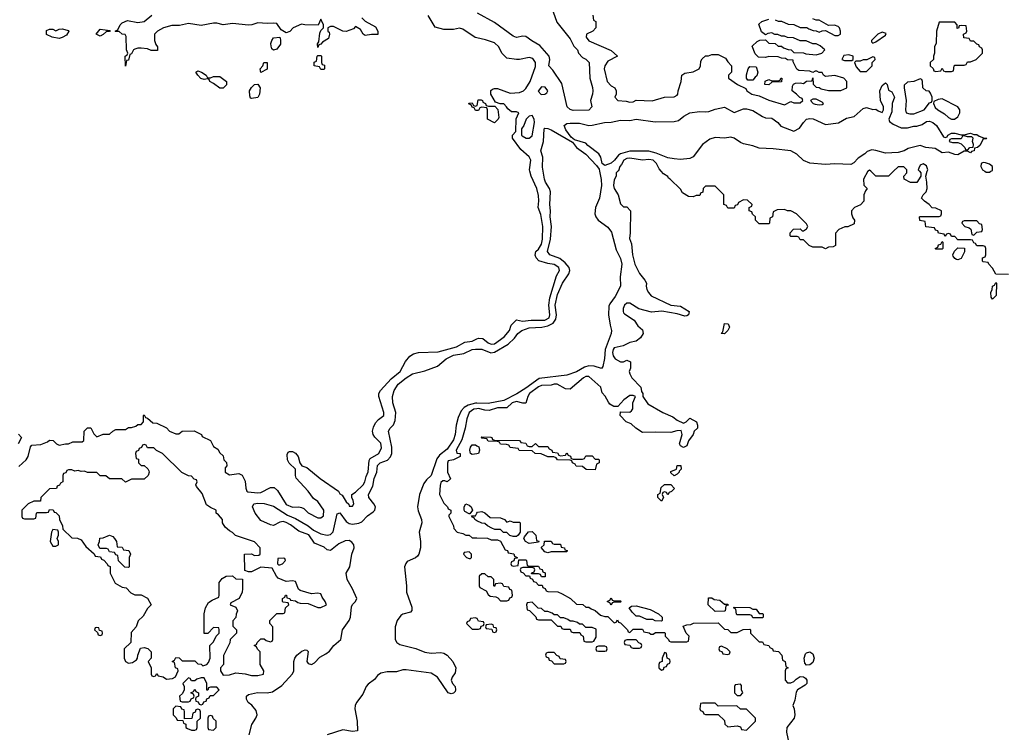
# Model space of a CAD drawing. Header units: inches. Extents: x 2722057 to 2913084, y 892730 to 1030005.
# Tile 180 of 231: x 2857100 to 2863344, y 926440 to 930962. Entities that reach past the tile are written whole.
import ezdxf

# ---------------------------------------------------------------- set-up
doc = ezdxf.new("R2010")
doc.units = ezdxf.units.IN
doc.header["$MEASUREMENT"] = 0
for name, color, linetype in [('C8952', 7, 'Continuous'), ('C8953', 7, 'Continuous'), ('C8962', 7, 'Continuous'), ('C8963', 7, 'Continuous')]:
    doc.layers.add(name, color=color, linetype=linetype)

msp = doc.modelspace()

# ---------------------------------------------------------------- linework, layer by layer
at = {"layer": 'C8952', "color": 2}
for points, elevation in [([(2857093.6, 928126.4), (2857142, 928170), (2857154, 928190), (2857168.4, 928251.6), (2857178, 928262), (2857234.6, 928265.4), (2857276.4, 928283.6), (2857290, 928294), (2857312.7, 928292.7), (2857334, 928270), (2857350, 928262), (2857390, 928271.3), (2857410, 928271.3), (2857436.4, 928283.6), (2857496.4, 928283.6), (2857507.3, 928292.7), (2857508.7, 928350), (2857530, 928372), (2857551.1, 928371.1), (2857570, 928334), (2857590, 928314), (2857630, 928332), (2857670, 928332), (2857690, 928352), (2857710, 928362), (2857770, 928362), (2857790, 928374), (2857810, 928374), (2857836.4, 928383.6), (2857850, 928394), (2857870, 928394), (2857886, 928410), (2857886, 928450), (2857890, 928454), (2857898, 928438), (2857910, 928434), (2857943.6, 928403.6), (2857970, 928402), (2858030, 928372), (2858050, 928352), (2858090, 928334), (2858110, 928334), (2858130, 928352), (2858207.3, 928352.7), (2858254, 928330), (2858258, 928318), (2858310, 928292), (2858330, 928254), (2858356.9, 928236.9), (2858370, 928214), (2858390, 928194), (2858394, 928170), (2858411.6, 928151.6), (2858414, 928130), (2858402, 928118), (2858402, 928090), (2858430, 928074), (2858490, 928082), (2858511.3, 928071.3), (2858530, 928034), (2858534, 927990), (2858541, 927970), (2858546.6, 927966.6), (2858610, 927959.5), (2858630, 927962.4), (2858690, 927993.4), (2858713, 927993), (2858734.9, 927974.9), (2858790, 927886), (2858830, 927868.4), (2858870.8, 927870.8), (2858887.3, 927867.3), (2858901, 927861), (2858930, 927832), (2858990, 927802), (2859010, 927802), (2859027.3, 927812.7), (2859028, 927850), (2858990, 927904), (2858963.7, 927923.7), (2858929, 927970), (2858853.2, 928053.2), (2858848, 928070), (2858848, 928110), (2858808.7, 928148.7), (2858798, 928170), (2858796.4, 928203.6), (2858802, 928218), (2858810, 928222), (2858830, 928221), (2858850, 928211), (2858866, 928190), (2858876, 928150), (2858890, 928131.3), (2858921.1, 928121.1), (2859006, 928050), (2859122, 927970), (2859130, 927954), (2859144.7, 927944.7), (2859170, 927902), (2859186.8, 927886.8), (2859190, 927874), (2859210, 927874), (2859218, 927890), (2859215.3, 927910), (2859206, 927930), (2859206, 927950), (2859230, 927964.7), (2859277.2, 928010), (2859288.7, 928030), (2859296.2, 928063.8), (2859310, 928092), (2859315.3, 928164.7), (2859323.3, 928176.7), (2859377.2, 928210), (2859394.5, 928245.5), (2859390, 928275.3), (2859352.7, 928312.7), (2859342, 928330), (2859338, 928350), (2859343.1, 928376.9), (2859356.5, 928403.5), (2859375.1, 928424.9), (2859408.7, 928451.3), (2859409, 928470), (2859377.2, 928570), (2859377.2, 928590), (2859388.7, 928610), (2859456.6, 928683.4), (2859512.3, 928730), (2859546.8, 928793.2), (2859573.6, 928826.4), (2859598, 928842), (2859629.3, 928850.7), (2859754, 928854), (2859870, 928885.7), (2859923.8, 928916.2), (2859970, 928922.6), (2860000, 928936)], 6), ([(2858554.9, 926425.1), (2858572.8, 926490), (2858598, 926530), (2858605.4, 926550), (2858599, 926579), (2858572.1, 926612.1), (2858549.8, 926629.8), (2858538.4, 926650), (2858539.3, 926670), (2858550, 926679.1), (2858608.2, 926691.8), (2858670, 926690.4), (2858702.3, 926697.7), (2858762.4, 926737.6), (2858829.8, 926810.2), (2858839.1, 926830), (2858838.9, 926890), (2858845.1, 926910), (2858857.6, 926930), (2858890, 926955.3), (2858910, 926963), (2858921, 926961), (2858930, 926952), (2858921.6, 926890), (2858930, 926877.3), (2858950, 926870.6), (2858970, 926880.7), (2859003.1, 926916.9), (2859042.3, 926937.7), (2859064.2, 926955.8), (2859092, 926990), (2859137, 927030), (2859146.3, 927090), (2859189.7, 927150), (2859197.6, 927170), (2859203.5, 927236.5), (2859210, 927250.6), (2859229.4, 927270), (2859238, 927290), (2859211.2, 927351.2), (2859177.6, 927410), (2859169.6, 927450), (2859194.5, 927490), (2859206.3, 927570), (2859221.3, 927610), (2859219.6, 927630), (2859207.2, 927647.2), (2859190, 927658), (2859164.2, 927655.8), (2859123.9, 927636.1), (2859070, 927594.5), (2859050, 927598.4), (2859030, 927614), (2858970, 927639.5), (2858933.1, 927693.1), (2858870, 927716.2), (2858817, 927757), (2858790, 927772), (2858770, 927777.6), (2858750, 927774), (2858710, 927752), (2858690, 927756.2), (2858630, 927784.5), (2858592.7, 927830), (2858576, 927870), (2858584, 927890), (2858610, 927894.4), (2858650, 927892.7), (2858710, 927874.9), (2858798.3, 927818.3), (2858850, 927795.8), (2858930, 927750.3), (2858962.8, 927722.8), (2859010, 927699.5), (2859050, 927690.3), (2859070, 927695.3), (2859087.4, 927712.6), (2859112.7, 927827.3), (2859130, 927833.4), (2859170, 927777.6), (2859190, 927764.2), (2859210, 927760.9), (2859250, 927767.4), (2859270, 927776.5), (2859306, 927814), (2859341.5, 927838.5), (2859351.3, 927850), (2859355.4, 927870), (2859346.6, 927890), (2859315.1, 927930), (2859313, 927950), (2859338.9, 928001.1), (2859348.7, 928050), (2859364.7, 928090), (2859370, 928133.4), (2859386.6, 928150), (2859432.6, 928167.4), (2859451.1, 928188.9), (2859459.7, 928210), (2859459.7, 928250), (2859439.5, 928350), (2859449.2, 928370), (2859470, 928390.7), (2859481.4, 928418.6), (2859484.4, 928470), (2859466.9, 928530), (2859464, 928570), (2859475.1, 928610), (2859500.5, 928650), (2859550, 928690.3), (2859590, 928715.3), (2859670, 928734), (2859750, 928762.4), (2859804.5, 928810), (2859850, 928833.4), (2859916.4, 928843.6), (2859969, 928870), (2859990, 928871.7), (2860000, 928871.4)], 2), ([(2860000, 928527.8), (2859990, 928528.1), (2859945, 928515), (2859918.4, 928501.6), (2859899, 928481), (2859881.3, 928438.7), (2859868.8, 928390), (2859860.9, 928330), (2859850, 928295.1), (2859810, 928237.4), (2859762, 928198), (2859744.6, 928175.4), (2859710.3, 928070), (2859678.9, 928041.1), (2859662, 928018), (2859635.3, 927950), (2859622.6, 927870), (2859626.1, 927846.1), (2859648.5, 927790), (2859650.3, 927770.3), (2859633.1, 927710), (2859642, 927650), (2859642, 927610), (2859630.3, 927569.7), (2859621.7, 927558.3), (2859610, 927547.6), (2859556.9, 927523.1), (2859547.8, 927512.2), (2859541.1, 927490), (2859554, 927370), (2859553.7, 927330), (2859586.4, 927233.6), (2859586.4, 927213.6), (2859578, 927202), (2859530, 927189.4), (2859518, 927182), (2859493, 927150), (2859480.4, 927110), (2859480.5, 927030), (2859490.8, 927010), (2859510, 926998), (2859612.2, 926972.2), (2859668.6, 926948.6), (2859710, 926942), (2859770, 926946.8), (2859790, 926942.8), (2859810.8, 926930), (2859846.8, 926890), (2859864.9, 926850), (2859862, 926818), (2859842.8, 926790), (2859836, 926770), (2859844.7, 926750), (2859861, 926730), (2859864.7, 926710), (2859862, 926698), (2859851.3, 926688.7), (2859835.3, 926684.7), (2859818, 926690), (2859749, 926790), (2859710, 926816), (2859550, 926835.6), (2859530, 926836.2), (2859490, 926822.9), (2859430, 926824.7), (2859390, 926815.1), (2859370, 926799.5), (2859350, 926774.5), (2859310, 926744.5), (2859297.1, 926730), (2859277.1, 926682.9), (2859235.8, 926630), (2859228.4, 926610), (2859224.9, 926590), (2859240.4, 926510), (2859242, 926450), (2859210, 926444.5), (2859150, 926456.2), (2859050, 926425.1)], 2), ([(2860000, 928493.6), (2859979.1, 928490), (2859950, 928469.2), (2859936.4, 928430), (2859926, 928370), (2859904.2, 928295.8), (2859868, 928230), (2859872, 928212), (2859894, 928210), (2859894, 928190), (2859851.6, 928168.4), (2859818, 928162), (2859812.7, 928147.3), (2859812, 928090), (2859831.6, 928048.4), (2859811.6, 928028.4), (2859796.4, 928036.4), (2859783.6, 928036.4), (2859770, 928026), (2859766, 928006), (2859762, 927950), (2859790, 927894), (2859814, 927870), (2859818, 927858), (2859834, 927850), (2859834, 927830), (2859822, 927818), (2859822, 927810), (2859852, 927750), (2859852.7, 927732.7), (2859874, 927710), (2859910, 927702), (2859930, 927692), (2859950, 927692), (2859970, 927674), (2860000, 927673.6)], 6), ([(2857091.6, 928331.6), (2857111.3, 928310), (2857091.3, 928270)], 6), ([(2860000, 928207.3), (2859970, 928202), (2859958, 928210), (2859954, 928230), (2859959, 928250), (2859970, 928264.7), (2859990, 928264.7), (2860000, 928258.2)], 6), ([(2860000, 927783), (2859986, 927790), (2859982, 927802), (2859970, 927806), (2859966, 927814), (2859990, 927814), (2860000, 927829.7)], 6), ([(2860000, 927162.7), (2859990, 927166), (2859958, 927162), (2859952.7, 927147.3), (2859938, 927142), (2859934, 927130), (2859970, 927094), (2860000, 927094)], 6)]:
    msp.add_lwpolyline(points, dxfattribs=dict(at, elevation=elevation))
at = {"layer": 'C8952', "color": 2, "elevation": 6}
for points in [[(2857890, 928266), (2857878, 928262), (2857872.7, 928247.3), (2857858, 928242), (2857852.7, 928227.3), (2857838, 928222), (2857834, 928210), (2857838, 928178), (2857852.7, 928172.7), (2857854, 928150), (2857870, 928134), (2857890, 928134), (2857912.7, 928112.7), (2857919.6, 928099.6), (2857922, 928090), (2857914, 928070), (2857890, 928046), (2857810, 928046), (2857770, 928028), (2857748, 928048), (2857670, 928048), (2857647.3, 928067.3), (2857610, 928068), (2857590, 928088), (2857530, 928088), (2857510, 928098), (2857490, 928095.3), (2857470, 928102), (2857450, 928098), (2857430, 928106), (2857410, 928106), (2857398, 928102), (2857392.7, 928087.3), (2857378, 928082), (2857374, 928070), (2857374, 928030), (2857358, 928022), (2857352.7, 928007.3), (2857338, 928002), (2857332.7, 927987.3), (2857290, 927986), (2857234, 927930), (2857232.7, 927907.3), (2857190, 927906), (2857154, 927890), (2857114, 927850), (2857114, 927810), (2857118, 927798), (2857130, 927794), (2857190, 927794), (2857202, 927798), (2857206, 927830), (2857210, 927834), (2857270, 927834), (2857282, 927838), (2857290, 927854), (2857311.6, 927851.6), (2857318, 927838), (2857330, 927834), (2857350, 927814), (2857352, 927790), (2857372, 927750), (2857374, 927730), (2857430, 927674), (2857467.3, 927672.7), (2857490, 927662), (2857519.6, 927619.6), (2857572.7, 927572.7), (2857578, 927558), (2857612.7, 927552.7), (2857618, 927538), (2857632.7, 927532.7), (2857654, 927510), (2857658, 927498), (2857672.7, 927492.7), (2857674, 927450), (2857705.4, 927385.4), (2857750, 927362), (2857776, 927356), (2857805.4, 927325.4), (2857830, 927312), (2857870, 927312), (2857911.1, 927291.1), (2857934, 927250), (2857910, 927226), (2857883.6, 927176.4), (2857851.6, 927148.4), (2857838, 927110), (2857806, 927074), (2857804.7, 927010), (2857762, 926970), (2857762, 926910), (2857772, 926890), (2857790, 926878), (2857816.4, 926883.6), (2857840.4, 926899.6), (2857848, 926910), (2857848.7, 926930), (2857865.2, 926974.8), (2857890, 926978), (2857911.6, 926971.6), (2857934, 926950), (2857934, 926910), (2857914, 926890), (2857934, 926850), (2857934, 926810), (2857938, 926798), (2857950, 926794), (2857962, 926798), (2857970, 926814), (2857978, 926798), (2858010, 926792), (2858030, 926778), (2858070, 926782), (2858088.4, 926791.6), (2858106, 926830), (2858102, 926842), (2858088, 926850), (2858082, 926882), (2858066, 926890), (2858082, 926898), (2858090, 926914), (2858111.6, 926911.6), (2858130, 926894), (2858210, 926894), (2858230, 926874), (2858251.6, 926871.6), (2858262, 926862), (2858286, 926870), (2858296.4, 926883.6), (2858308, 926910), (2858306, 926990), (2858330, 927014), (2858346, 927050), (2858366, 927070), (2858366, 927090), (2858362, 927102), (2858330, 927106), (2858292.7, 927067.3), (2858270, 927066), (2858268.9, 927191.1), (2858278, 927230), (2858296.4, 927263.6), (2858320.4, 927279.6), (2858362, 927298), (2858366, 927310), (2858366, 927390), (2858383.1, 927416.9), (2858408.4, 927431.6), (2858450, 927434), (2858470, 927414), (2858512.7, 927412.7), (2858514, 927350), (2858511.6, 927328.4), (2858491.3, 927288.7), (2858438, 927262), (2858434, 927250), (2858470, 927234), (2858482, 927210), (2858472, 927190), (2858471.6, 927168.4), (2858452.7, 927147.3), (2858452.7, 927112.7), (2858474, 927090), (2858474, 927070), (2858434, 927030), (2858431.6, 927008.4), (2858392.7, 926927.3), (2858392, 926870), (2858374, 926850), (2858374, 926830), (2858390, 926802), (2858430, 926804.7), (2858470, 926818), (2858530, 926812), (2858570, 926801), (2858610, 926801), (2858646, 926810), (2858648, 926830), (2858626, 926870), (2858626, 926950), (2858607.3, 926967.3), (2858602, 926982), (2858586, 926990), (2858602, 926998), (2858606, 927010), (2858630, 927034), (2858650, 927034), (2858663.6, 927023.6), (2858690, 927014), (2858702, 927018), (2858706, 927030), (2858706, 927110), (2858686, 927130), (2858686, 927150), (2858730, 927194), (2858770, 927194), (2858782, 927198), (2858786, 927230), (2858806, 927250), (2858802, 927262), (2858770, 927266), (2858766, 927270), (2858766, 927290), (2858782, 927298), (2858786, 927310), (2858792, 927310), (2858794, 927294), (2858814, 927290), (2858818, 927278), (2858850, 927274), (2858863.6, 927263.6), (2858879.6, 927259.6), (2858930, 927258), (2858990, 927232), (2859010, 927232), (2859046, 927250), (2859038, 927270), (2859017.2, 927297.2), (2859010, 927318), (2858990, 927322), (2858950, 927319), (2858879, 927339), (2858869, 927349), (2858850, 927398), (2858830, 927402), (2858790, 927398), (2858739, 927419), (2858728, 927430), (2858702, 927482), (2858630, 927488), (2858570, 927458), (2858550, 927458), (2858527.3, 927467.3), (2858526, 927570), (2858570, 927572), (2858590, 927562), (2858616.4, 927563.6), (2858626, 927570), (2858626, 927610), (2858588.9, 927648.9), (2858469, 927689), (2858450, 927708), (2858430, 927718), (2858402, 927742), (2858386, 927770), (2858386, 927790), (2858360.4, 927820.4), (2858346, 927830), (2858346, 927850), (2858310, 927866), (2858284, 927884), (2858256.4, 927956.4), (2858220.4, 928000.4), (2858218, 928010), (2858226, 928030), (2858222, 928042), (2858207.3, 928047.3), (2858190, 928066), (2858170, 928068), (2858128.9, 928088.9), (2858006, 928210), (2857967.3, 928227.3), (2857950, 928246), (2857910, 928246), (2857902, 928262)], [(2859950, 927826), (2859922, 927842), (2859918, 927850), (2859918, 927870), (2859929.2, 927890.8), (2859950, 927882), (2859962, 927870), (2859972, 927850), (2859954, 927826)], [(2857310, 927726), (2857302, 927710), (2857294, 927650), (2857310, 927622), (2857330, 927622), (2857346, 927630), (2857346, 927650), (2857338, 927670), (2857346, 927690), (2857346, 927710), (2857342, 927722)], [(2857790, 927486), (2857767.3, 927487.3), (2857727.3, 927527.3), (2857722, 927562), (2857710, 927566), (2857702, 927582), (2857670, 927586), (2857662, 927602), (2857650, 927606), (2857607.3, 927607.3), (2857598, 927630), (2857606, 927650), (2857607.3, 927672.7), (2857630, 927674), (2857670, 927692), (2857690, 927682), (2857702, 927670), (2857714, 927650), (2857718, 927618), (2857750, 927614), (2857758, 927598), (2857792.7, 927592.7), (2857802, 927570), (2857794, 927550), (2857794, 927490)], [(2859950, 927586), (2859918, 927582), (2859914, 927570), (2859934, 927550), (2859950, 927542), (2859958, 927542), (2859966, 927550), (2859966, 927570)], [(2858770, 927546), (2858738, 927542), (2858734, 927510), (2858742, 927502), (2858750, 927502), (2858766, 927510), (2858786, 927530), (2858782, 927542)], [(2857590, 927106), (2857578, 927102), (2857574, 927090), (2857594, 927074), (2857598, 927058), (2857610, 927054), (2857622, 927058), (2857626, 927070), (2857622, 927082), (2857606, 927086), (2857602, 927102)], [(2858270, 926786), (2858250, 926786), (2858223.6, 926776.4), (2858210, 926766), (2858190, 926766), (2858182, 926782), (2858170, 926786), (2858134, 926750), (2858142, 926730), (2858142, 926710), (2858132.7, 926687.3), (2858114, 926670), (2858118, 926638), (2858130, 926634), (2858170, 926634), (2858182, 926638), (2858187.3, 926652.7), (2858202, 926658), (2858206, 926670), (2858202, 926682), (2858186, 926690), (2858202, 926698), (2858210, 926714), (2858218, 926698), (2858234, 926690), (2858234, 926670), (2858218, 926662), (2858214, 926650), (2858218, 926638), (2858232.7, 926632.7), (2858238, 926618), (2858250, 926614), (2858262, 926618), (2858267.3, 926632.7), (2858282, 926638), (2858287.3, 926652.7), (2858302, 926658), (2858307.3, 926672.7), (2858330, 926674), (2858366, 926710), (2858350, 926726), (2858310, 926726), (2858298, 926722), (2858292.7, 926707.3), (2858287.3, 926707.3), (2858286, 926750)], [(2858090, 926606), (2858074, 926590), (2858074, 926550), (2858092.7, 926532.7), (2858098, 926518), (2858134, 926514), (2858138, 926498), (2858152.7, 926492.7), (2858154, 926470), (2858163.6, 926463.6), (2858190, 926454), (2858210, 926454), (2858222, 926458), (2858226, 926470), (2858226, 926510), (2858246, 926530), (2858246, 926570), (2858242, 926582), (2858230, 926586), (2858218, 926582), (2858212.7, 926567.3), (2858198, 926562), (2858192.7, 926527.3), (2858146, 926526), (2858146, 926570), (2858142, 926582), (2858127.3, 926587.3), (2858122, 926602)], [(2858310, 926546), (2858298, 926542), (2858294, 926530), (2858294, 926470), (2858298, 926458), (2858330, 926454), (2858346, 926470), (2858346, 926510), (2858327.3, 926527.3), (2858322, 926542)]]:
    msp.add_lwpolyline(points, close=True, dxfattribs=at)
at = {"layer": 'C8953', "color": 2, "elevation": 6}
for points in [[(2859270, 930974), (2859291.6, 930951.6), (2859356.9, 930916.9), (2859372, 930890), (2859371.6, 930868.4), (2859330, 930868.7), (2859290, 930862), (2859278, 930870), (2859260.4, 930900.4), (2859230, 930918), (2859216, 930904), (2859170, 930888), (2859148.4, 930888.4), (2859090, 930918), (2859070, 930918), (2859054, 930910), (2859054, 930890), (2859062, 930882), (2859064.7, 930870), (2859057.3, 930842.7), (2859021, 930819), (2859010, 930806), (2858998, 930802), (2858990, 930786), (2858988.4, 930808.4), (2858998, 930822), (2859002.7, 930877.3), (2859010, 930894), (2859026, 930910), (2859026, 930930), (2859010, 930966), (2858992, 930928), (2858909.2, 930929.2), (2858886.4, 930933.6), (2858834, 930910), (2858812.7, 930887.3), (2858790, 930878), (2858758, 930898), (2858730, 930937.2), (2858710, 930939.3), (2858670, 930937.2), (2858610, 930942), (2858571.1, 930928.9), (2858550, 930928), (2858450, 930937.2), (2858390, 930929), (2858350, 930939.3), (2858330, 930939.3), (2858250, 930926), (2858170, 930937.2), (2858114.4, 930925.6), (2858064.7, 930924.7), (2858012, 930910), (2857974, 930890), (2857954, 930870), (2857954, 930830), (2857963.6, 930803.6), (2857974, 930790), (2857974, 930766), (2857932.7, 930767.3), (2857910, 930778), (2857870, 930782), (2857850, 930782), (2857830, 930775.3), (2857822, 930770), (2857810, 930746), (2857798, 930742), (2857790, 930706), (2857778, 930702), (2857770, 930666), (2857768, 930730), (2857782, 930738), (2857786, 930750), (2857778, 930770), (2857774.6, 930854.6), (2857768, 930868), (2857749.1, 930869.1), (2857730, 930888), (2857710, 930886), (2857706, 930890), (2857722, 930898), (2857738, 930930), (2857750, 930942), (2857783.1, 930956.9), (2857850, 930944.7), (2857890, 930951.3), (2857938, 930990)], [(2860000, 930846.6), (2859989, 930849), (2859910, 930902), (2859890, 930908), (2859850, 930899), (2859790, 930899), (2859734, 930914), (2859690, 930988.7)], [(2860000, 930386), (2859990, 930386), (2859982, 930402), (2859970, 930406), (2859962, 930422), (2859950, 930426), (2859947.3, 930432.7), (2859970, 930434), (2859978, 930418), (2859990, 930414), (2860000, 930417.3)]]:
    msp.add_lwpolyline(points, dxfattribs=at)
for points in [[(2857350, 930842), (2857306, 930850), (2857270, 930868), (2857270, 930894), (2857290, 930902), (2857310, 930902), (2857330, 930892), (2857350, 930902), (2857370, 930904.7), (2857410, 930894), (2857412, 930890), (2857396.9, 930863.1), (2857370, 930848.7)], [(2857610, 930858), (2857586, 930870), (2857610, 930902), (2857672.7, 930892.7), (2857670, 930886), (2857650, 930886), (2857630, 930868)], [(2858710, 930768.7), (2858698, 930778), (2858694, 930794), (2858693.2, 930810), (2858699.3, 930830), (2858710, 930846), (2858750, 930852), (2858754.8, 930834.8), (2858753.7, 930806.3), (2858730, 930775.3)], [(2859010, 930646), (2859002, 930662), (2858968, 930670), (2858968.4, 930691.6), (2858982, 930698), (2858986, 930730), (2858990, 930734), (2859010, 930734), (2859014, 930730), (2859014, 930690), (2859018, 930678), (2859034, 930674), (2859034, 930650), (2859030, 930646)], [(2858630, 930626), (2858625.2, 930650), (2858642, 930670), (2858648.7, 930690), (2858670, 930691.3), (2858670, 930648.7)], [(2858290, 930594), (2858310, 930594), (2858330, 930602), (2858370, 930602), (2858411.3, 930570), (2858411.6, 930548.4), (2858390, 930528), (2858370, 930528), (2858330, 930558), (2858306, 930570), (2858302, 930582), (2858290, 930586), (2858270, 930582), (2858249.1, 930589.1), (2858228.9, 930608.9), (2858218, 930630), (2858230, 930638), (2858252, 930630), (2858282, 930610)], [(2858570, 930462), (2858564.7, 930464.7), (2858559, 930479), (2858557.2, 930510), (2858569.4, 930530.6), (2858590, 930551.3), (2858610, 930552), (2858624.7, 930530), (2858620.7, 930490), (2858610, 930468.7)]]:
    msp.add_lwpolyline(points, close=True, dxfattribs=at)
at = {"layer": 'C8962', "color": 2}
for points, elevation in [([(2860000, 928936), (2860010, 928940.5), (2860038, 928938), (2860070, 928910.6), (2860090, 928902.4), (2860110, 928904.9), (2860172.3, 928950), (2860205.2, 928990), (2860217.5, 929022.5), (2860250, 929058), (2860288.7, 929048.7), (2860343.8, 929056.2), (2860415.1, 929055.1), (2860430, 929056), (2860457.4, 929070), (2860462, 929090), (2860455.6, 929150), (2860462, 929198), (2860503.2, 929336.8), (2860524, 929370), (2860519.3, 929390), (2860490, 929409.2), (2860450, 929415.1), (2860392.3, 929432.3), (2860375.3, 929450), (2860368.4, 929468.4), (2860374, 929490), (2860390, 929506), (2860410, 929538), (2860416.3, 929570), (2860417.6, 929650), (2860405.2, 929725.2), (2860388, 929770), (2860392.9, 929812.9), (2860390, 929846), (2860379, 929890), (2860344, 929970), (2860335.5, 930000)], 6), ([(2860893.3, 930000), (2860882, 929990), (2860882, 929970), (2860870, 929946), (2860866, 929910), (2860870.7, 929890), (2860896, 929850), (2860910, 929794), (2860930, 929774), (2860950, 929774), (2860974, 929750), (2860972, 929610), (2860967.1, 929572.9), (2860979.1, 929539.1), (2860985.5, 929470), (2861002, 929410), (2861030, 929352), (2861064.7, 929310), (2861074, 929290), (2861072, 929270), (2861078, 929250), (2861087.3, 929230), (2861104, 929210), (2861230, 929150.6), (2861290, 929144), (2861346, 929110), (2861342, 929090), (2861330, 929082), (2861318.8, 929081.2), (2861270, 929096), (2861172, 929112), (2861105.6, 929105.6), (2861027.3, 929127.3), (2860970, 929164), (2860950, 929164), (2860936, 929150), (2860926.8, 929130), (2860926, 929110), (2860930, 929102), (2860934.8, 929094.8), (2860996.3, 929056.3), (2861019.6, 929019.6), (2861050, 928994), (2861054, 928970), (2861036.9, 928943.1), (2861010, 928922), (2860970, 928914), (2860927.7, 928892.3), (2860870, 928879.3), (2860863, 928870), (2860859.3, 928850), (2860864.4, 928830), (2860876, 928810), (2860910, 928791), (2860928.7, 928791.3), (2860950, 928802), (2860974, 928790), (2860974, 928750), (2860964.7, 928730), (2860970, 928714), (2860982, 928690), (2861038, 928630), (2861043.6, 928603.6), (2861052, 928590), (2861052, 928570), (2861083.5, 928523.5), (2861178, 928470), (2861242, 928442), (2861270, 928421), (2861310, 928402), (2861326, 928410), (2861350, 928434), (2861391, 928411), (2861398, 928390), (2861398, 928370), (2861378, 928350), (2861370.9, 928329.1), (2861342, 928290), (2861330, 928258), (2861310, 928248), (2861290, 928258), (2861284, 928270), (2861302, 928330), (2861294.6, 928354.6), (2861266.4, 928353.6), (2861230, 928342), (2861130, 928345.2), (2861050, 928342), (2861008, 928370), (2860978, 928398), (2860946, 928410), (2860908, 928450), (2860910, 928474), (2860970, 928472), (2860980.4, 928479.6), (2860988.4, 928491.6), (2860988.7, 928531.3), (2861006, 928570), (2860990, 928578), (2860970, 928578), (2860932, 928550), (2860892.7, 928507.3), (2860868.4, 928508.4), (2860843.1, 928523.1), (2860834.6, 928534.6), (2860813.2, 928573.2), (2860794.6, 928594.6), (2860785.2, 928630), (2860710, 928697.6), (2860690, 928696.9), (2860674.8, 928690), (2860590, 928618), (2860560.4, 928620.4), (2860508.9, 928648.9), (2860490, 928649), (2860470, 928642.7), (2860410, 928641.6), (2860390, 928632.8), (2860333, 928590), (2860321.6, 928570), (2860310, 928529), (2860290, 928529.3), (2860250, 928539.7), (2860223.8, 928530), (2860190, 928498), (2860130, 928498), (2860077.3, 928482.7), (2860050, 928484.7), (2860010, 928495.3), (2860000, 928493.6)], 6), ([(2860776.9, 930000), (2860787.9, 929947.9), (2860790.4, 929909.6), (2860776, 929830), (2860750.7, 929770), (2860747.7, 929730), (2860753, 929710), (2860768.8, 929688.8), (2860830, 929644.9), (2860853.3, 929613.3), (2860881.6, 929501.6), (2860910, 929446), (2860919.5, 929410), (2860908, 929330), (2860910.4, 929270), (2860875.4, 929204.6), (2860841.7, 929158.3), (2860836.7, 929143.3), (2860834.6, 929090), (2860843.9, 929023.9), (2860854, 928990), (2860850.7, 928970), (2860812.2, 928870), (2860808.3, 928811.7), (2860798.8, 928761.2), (2860790, 928748), (2860742.5, 928762.5), (2860710, 928765.6), (2860682.8, 928757.2), (2860630, 928728.3), (2860570, 928706.6), (2860395, 928685), (2860310, 928623.5), (2860251.9, 928588.1), (2860170, 928546.4), (2860070, 928526), (2860000, 928527.8)], 2), ([(2860000, 928871.4), (2860030, 928870.3), (2860088.7, 928848.7), (2860110, 928851.5), (2860197.6, 928902.4), (2860238.8, 928941.2), (2860259.6, 928970), (2860283.7, 928990), (2860330, 929007), (2860411.6, 929011.6), (2860450, 929018.5), (2860483.6, 929036.4), (2860499.4, 929060.6), (2860503.5, 929090), (2860496.8, 929150), (2860510, 929218.8), (2860542.7, 929290), (2860583.1, 929350), (2860588.5, 929370), (2860584.4, 929390), (2860560, 929420), (2860525.6, 929445.6), (2860460.9, 929470), (2860447.1, 929490), (2860465.1, 929570), (2860473.3, 929650), (2860464.4, 929710), (2860467.1, 929750), (2860462, 929790), (2860466.9, 929870), (2860460.5, 929890), (2860434.3, 929930), (2860427.1, 929950), (2860418.9, 930000)], 2), ([(2862479.4, 930000), (2862452, 929950), (2862452.7, 929912.7), (2862474, 929890), (2862463.6, 929876.4), (2862454, 929850), (2862454, 929810), (2862432.7, 929787.3), (2862394, 929770), (2862374, 929750), (2862374, 929730), (2862383.6, 929703.6), (2862394, 929690), (2862392.7, 929667.3), (2862351.6, 929648.4), (2862332.7, 929647.3), (2862294, 929630), (2862272.7, 929607.3), (2862274, 929530), (2862259.6, 929520.4), (2862230, 929518), (2862210, 929508), (2862190, 929518), (2862130, 929518), (2862106, 929530), (2862070, 929566), (2862050, 929566), (2862042, 929582), (2862030, 929586), (2861990, 929586), (2861986, 929590), (2861986, 929610), (2862007.3, 929632.7), (2862050, 929634), (2862062, 929622), (2862070, 929622), (2862090, 929634), (2862098, 929650), (2862090, 929666), (2862026, 929730), (2861990, 929748), (2861970, 929748), (2861950, 929758), (2861903.6, 929756.4), (2861878, 929742), (2861874, 929710), (2861858, 929702), (2861854, 929670), (2861850, 929666), (2861790, 929666), (2861766, 929690), (2861766, 929710), (2861747.3, 929727.3), (2861742, 929742), (2861726, 929750), (2861726, 929770), (2861742, 929778), (2861746, 929790), (2861716.4, 929816.4), (2861690, 929818), (2861658, 929802), (2861652.7, 929787.3), (2861638, 929782), (2861630, 929766), (2861590, 929766), (2861582, 929782), (2861566, 929790), (2861566, 929850), (2861510, 929906), (2861450, 929906), (2861434, 929890), (2861432.7, 929867.3), (2861418, 929862), (2861412.7, 929847.3), (2861390, 929846), (2861370, 929838), (2861340.4, 929840.4), (2861303.1, 929863.1), (2861290, 929886), (2861226, 929950), (2861215.3, 929955.3), (2861210, 929966), (2861183.1, 929983.1), (2861167.8, 930000)], 6), ([(2862642, 930000), (2862610, 929968), (2862530, 929968), (2862498, 930000)], 6), ([(2862806, 930000), (2862814, 929990), (2862814, 929970), (2862790, 929928), (2862750, 929928), (2862708, 929950), (2862706, 929970), (2862726, 929990), (2862726, 930000)], 6), ([(2863370, 929346), (2863290, 929348), (2863270, 929386), (2863246, 929410), (2863242, 929422), (2863210, 929426), (2863206, 929430), (2863206, 929450), (2863222, 929458), (2863226, 929470), (2863226, 929510), (2863222, 929522), (2863210, 929526), (2863170, 929526), (2863162, 929542), (2863150, 929546), (2863142, 929562), (2863130, 929566), (2863050, 929566), (2863030, 929586), (2863010, 929586), (2863002, 929602), (2862990, 929606), (2862978, 929602), (2862970, 929586), (2862962, 929602), (2862927.3, 929607.3), (2862922, 929622), (2862907.3, 929627.3), (2862902, 929642), (2862847.3, 929647.3), (2862842, 929682), (2862807.3, 929687.3), (2862806, 929710), (2862810, 929714), (2862930, 929714), (2862942, 929718), (2862946, 929730), (2862946, 929750), (2862910, 929766), (2862887.3, 929767.3), (2862868, 929790), (2862838, 929810), (2862818, 929830), (2862828.7, 929850), (2862848.7, 929870), (2862854, 929890), (2862853.2, 929930), (2862846, 929970), (2862855.8, 930000)], 6), ([(2863219.6, 930000), (2863219.8, 929999.8), (2863230, 929994.8), (2863250, 929994.8), (2863259.3, 930000)], 6), ([(2860000, 928258.2), (2860011, 928251), (2860016, 928230), (2860010, 928209), (2860000, 928207.3)], 6), ([(2860000, 927829.7), (2860004, 927836), (2860030, 927841), (2860050, 927832), (2860083.6, 927803.6), (2860150, 927802), (2860174, 927790), (2860190, 927774), (2860210, 927782), (2860230, 927774), (2860270, 927774), (2860274, 927770), (2860274, 927710), (2860262, 927690), (2860250, 927682), (2860230, 927682), (2860209, 927689), (2860190, 927708), (2860168.4, 927708.4), (2860150, 927726), (2860112.7, 927727.3), (2860094.6, 927734.6), (2860066, 927750), (2860050, 927766), (2860030, 927768), (2860000, 927783)], 6), ([(2860000, 927673.6), (2860067.3, 927672.7), (2860090, 927662), (2860130, 927662), (2860150, 927654), (2860178, 927598), (2860192.7, 927592.7), (2860198, 927578), (2860232.7, 927572.7), (2860238, 927558), (2860254, 927550), (2860254, 927546), (2860238, 927542), (2860232.7, 927527.3), (2860218, 927522), (2860214, 927510), (2860218, 927498), (2860230, 927494), (2860262, 927498), (2860266, 927534), (2860310, 927534), (2860314, 927530), (2860318, 927498), (2860330, 927494), (2860390, 927494), (2860398, 927478), (2860412.7, 927472.7), (2860418, 927458), (2860432.7, 927452.7), (2860432.7, 927427.3), (2860410, 927426), (2860402, 927442), (2860390, 927446), (2860346, 927446), (2860347.3, 927452.7), (2860362, 927458), (2860366, 927470), (2860362, 927482), (2860350, 927486), (2860290, 927486), (2860278, 927482), (2860274, 927470), (2860278, 927458), (2860292.7, 927452.7), (2860310, 927434), (2860334, 927434), (2860338, 927418), (2860352.7, 927412.7), (2860358, 927398), (2860372.7, 927392.7), (2860390, 927374), (2860412.7, 927372.7), (2860418, 927358), (2860432.7, 927352.7), (2860438, 927338), (2860450, 927334), (2860512, 927332), (2860539.6, 927319.6), (2860594, 927290), (2860630, 927254), (2860672, 927252), (2860690, 927234), (2860710, 927234), (2860723.6, 927223.6), (2860750, 927214), (2860783.6, 927183.6), (2860810, 927174), (2860830, 927174), (2860870, 927134), (2860882, 927138), (2860890, 927154), (2860898, 927138), (2860910, 927134), (2860954, 927090), (2860958, 927078), (2860970, 927074), (2860990, 927094), (2861050, 927094), (2861058, 927078), (2861091.6, 927071.6), (2861102, 927062), (2861116.4, 927063.6), (2861132.7, 927072.7), (2861190, 927074), (2861194, 927070), (2861194, 927050), (2861214, 927030), (2861218, 927018), (2861230, 927014), (2861330, 927014), (2861342, 927018), (2861346, 927050), (2861326, 927070), (2861307.3, 927112.7), (2861330, 927122), (2861356.4, 927123.6), (2861372.7, 927132.7), (2861530, 927134), (2861570, 927094), (2861591.6, 927091.6), (2861610, 927074), (2861650, 927074), (2861688.4, 927091.6), (2861730, 927094), (2861734, 927090), (2861734, 927070), (2861790, 927014), (2861810, 927014), (2861818, 926998), (2861851.6, 926991.6), (2861858, 926978), (2861874, 926970), (2861878, 926958), (2861912.7, 926952.7), (2861934, 926930), (2861938, 926898), (2861954, 926890), (2861958, 926858), (2861974, 926850), (2861958, 926842), (2861954, 926830), (2861954, 926770), (2861970, 926754), (2861990, 926754), (2862010, 926762), (2862023.1, 926776.9), (2862050, 926794), (2862070, 926792), (2862082.8, 926782.8), (2862090.7, 926770), (2862090.7, 926750), (2862081.4, 926738.6), (2862032, 926710), (2862024.7, 926695.3), (2862015.3, 926644.7), (2862002, 926610), (2862011, 926590), (2862014.8, 926550), (2862010.8, 926530), (2861964.7, 926470), (2861962, 926442), (2861981, 926350)], 6), ([(2860000, 927094), (2860010, 927094), (2860022, 927098), (2860027.3, 927112.7), (2860042, 927118), (2860046, 927130), (2860042, 927142), (2860010, 927146), (2860002, 927162), (2860000, 927162.7)], 6)]:
    msp.add_lwpolyline(points, dxfattribs=dict(at, elevation=elevation))
at = {"layer": 'C8962', "color": 2, "elevation": 6}
for points in [[(2863170, 929686), (2863090, 929686), (2863078, 929682), (2863074, 929670), (2863094, 929650), (2863122, 929642), (2863132.7, 929632.7), (2863138, 929598), (2863150, 929594), (2863170, 929614), (2863202, 929618), (2863206, 929630), (2863202, 929662), (2863187.3, 929667.3)], [(2862910, 929506), (2862906, 929510), (2862922, 929518), (2862927.3, 929532.7), (2862942, 929538), (2862950, 929554), (2862954, 929550), (2862954, 929510), (2862950, 929506)], [(2863050, 929438), (2863040.4, 929440.4), (2863030, 929446), (2863020.4, 929460.4), (2863018, 929470), (2863027.3, 929492.7), (2863050, 929514), (2863091.6, 929511.6), (2863091.6, 929488.4), (2863070, 929446)], [(2863270, 929188.7), (2863260.4, 929200.4), (2863258, 929230), (2863268, 929250), (2863268.7, 929271.3), (2863282, 929278), (2863290, 929294), (2863294, 929290), (2863292.7, 929212.7)], [(2861570, 928968), (2861548, 928970), (2861558, 928982), (2861570, 929034), (2861592, 929032), (2861602, 929010), (2861591.1, 928988.9)], [(2860330, 928254), (2860350, 928254), (2860370, 928272), (2860390, 928254), (2860450, 928254), (2860458, 928238), (2860474, 928230), (2860478, 928218), (2860510, 928214), (2860518, 928198), (2860530, 928194), (2860562, 928198), (2860570, 928214), (2860578, 928198), (2860592.7, 928192.7), (2860598, 928178), (2860610, 928174), (2860670, 928174), (2860682, 928178), (2860690, 928194), (2860730, 928194), (2860750, 928174), (2860770, 928174), (2860774, 928170), (2860774, 928150), (2860758, 928142), (2860750, 928106), (2860692.7, 928107.3), (2860670, 928126), (2860628.4, 928128.4), (2860622, 928142), (2860606, 928150), (2860602, 928162), (2860590, 928166), (2860510, 928168), (2860502, 928182), (2860487.3, 928187.3), (2860450, 928188), (2860407.3, 928207.3), (2860368.4, 928208.4), (2860350, 928226), (2860268.4, 928228.4), (2860262, 928242), (2860210, 928248), (2860202, 928262), (2860187.3, 928267.3), (2860150, 928268), (2860142, 928282), (2860130, 928286), (2860070, 928288), (2860062, 928302), (2860030, 928306), (2860026, 928310), (2860030, 928314), (2860087.3, 928312.7), (2860094, 928310), (2860098, 928298), (2860110, 928294), (2860267.3, 928292.7), (2860274, 928290), (2860278, 928278), (2860310, 928274), (2860318, 928258)], [(2861250, 928068), (2861230, 928086), (2861230, 928094), (2861266, 928110), (2861270, 928134), (2861292.7, 928132.7), (2861294, 928110), (2861282, 928098), (2861282, 928090), (2861270, 928078)], [(2861210, 927946), (2861202, 927962), (2861190, 927966), (2861178, 927962), (2861174, 927950), (2861182, 927930), (2861170, 927906), (2861146, 927930), (2861146, 927950), (2861162, 927958), (2861167.3, 927992.7), (2861188.4, 928011.6), (2861230, 928012), (2861252, 927988), (2861232.7, 927967.3), (2861218, 927962)], [(2860330, 927638), (2860308, 927650), (2860298, 927670), (2860300.4, 927679.6), (2860327.3, 927712.7), (2860350, 927714), (2860374, 927690), (2860378, 927658), (2860392.7, 927652.7), (2860390, 927646)], [(2860490, 927634), (2860530, 927634), (2860534, 927614), (2860554, 927610), (2860558, 927598), (2860572.7, 927592.7), (2860570, 927586), (2860470, 927586), (2860450, 927578), (2860430, 927586), (2860408, 927612), (2860426, 927630), (2860427.3, 927652.7), (2860470, 927654), (2860478, 927638)], [(2860050, 927446), (2860030, 927446), (2860014, 927430), (2860014, 927370), (2860018, 927358), (2860058, 927338), (2860070, 927314), (2860083.6, 927303.6), (2860119.6, 927299.6), (2860132.7, 927292.7), (2860150, 927274), (2860190, 927274), (2860202, 927278), (2860207.3, 927292.7), (2860222, 927298), (2860226, 927310), (2860222, 927342), (2860207.3, 927347.3), (2860202, 927362), (2860170, 927366), (2860162, 927382), (2860150, 927386), (2860118, 927382), (2860110, 927366), (2860106, 927370), (2860106, 927410), (2860090, 927426), (2860070, 927426)], [(2860350, 927266), (2860318, 927262), (2860314, 927250), (2860318, 927218), (2860332.7, 927212.7), (2860372.7, 927172.7), (2860378, 927158), (2860390, 927154), (2860470, 927154), (2860510, 927114), (2860532.7, 927112.7), (2860538, 927098), (2860550, 927094), (2860590, 927094), (2860598, 927078), (2860610, 927074), (2860652.7, 927072.7), (2860658, 927058), (2860674, 927050), (2860678, 927018), (2860690, 927014), (2860730, 927014), (2860742, 927018), (2860756.4, 927043.6), (2860755.3, 927095.3), (2860730, 927106), (2860690, 927106), (2860670, 927126), (2860650, 927126), (2860636.4, 927136.4), (2860610, 927146), (2860590, 927146), (2860576.4, 927156.4), (2860550, 927166), (2860530, 927166), (2860510, 927186), (2860490, 927186), (2860476.4, 927196.4), (2860450, 927206), (2860430, 927206), (2860410, 927226), (2860387.3, 927227.3)], [(2860870, 927274), (2860910, 927274), (2860914, 927270), (2860910, 927266), (2860870, 927266), (2860858, 927262), (2860850, 927246), (2860842, 927262), (2860826, 927270), (2860842, 927278), (2860850, 927294), (2860858, 927278)], [(2861170, 927146), (2861130, 927148), (2861115.3, 927155.3), (2861076.4, 927156.4), (2861030, 927178), (2861010, 927178), (2860983.1, 927203.1), (2860966, 927230), (2860980.4, 927239.6), (2861010, 927242), (2861098.8, 927218.8), (2861151.6, 927191.6), (2861174, 927170), (2861174, 927150)], [(2861570, 927254), (2861590, 927254), (2861592.7, 927247.3), (2861578, 927242), (2861574, 927210), (2861570, 927208), (2861510, 927206), (2861466, 927250), (2861467.3, 927292.7), (2861490, 927294), (2861503.6, 927283.6), (2861539.6, 927279.6)], [(2861750, 927222), (2861770, 927222), (2861790, 927194), (2861810, 927194), (2861814, 927190), (2861814, 927170), (2861810, 927166), (2861750, 927166), (2861742, 927182), (2861730, 927186), (2861650, 927186), (2861646, 927190), (2861642, 927222), (2861626, 927230), (2861630, 927234), (2861730, 927232)], [(2860090, 927126), (2860058, 927122), (2860054, 927110), (2860058, 927098), (2860094, 927094), (2860098, 927078), (2860110, 927074), (2860122, 927078), (2860126, 927090), (2860122, 927102), (2860106, 927106), (2860102, 927122)], [(2860810, 926986), (2860770, 926986), (2860758, 926982), (2860754, 926970), (2860758, 926958), (2860770, 926954), (2860810, 926954), (2860822, 926958), (2860826, 926970), (2860822, 926982)], [(2861010, 927026), (2860950, 927026), (2860938, 927022), (2860934, 927010), (2860938, 926998), (2860970, 926994), (2860978, 926978), (2860990, 926974), (2861030, 926974), (2861042, 926978), (2861046, 926990), (2861042, 927002), (2861027.3, 927007.3)], [(2861550, 926986), (2861538, 926982), (2861534, 926970), (2861538, 926958), (2861552.7, 926952.7), (2861558, 926938), (2861590, 926934), (2861602, 926938), (2861606, 926950), (2861586, 926970)], [(2860490, 926946), (2860450, 926946), (2860438, 926942), (2860434, 926930), (2860438, 926918), (2860452.7, 926912.7), (2860458, 926898), (2860472.7, 926892.7), (2860490, 926874), (2860550, 926874), (2860562, 926878), (2860566, 926890), (2860562, 926902), (2860527.3, 926907.3), (2860522, 926922), (2860507.3, 926927.3)], [(2861190, 926946), (2861174, 926910), (2861174, 926890), (2861158, 926882), (2861154, 926870), (2861154, 926850), (2861170, 926834), (2861182, 926838), (2861187.3, 926852.7), (2861202, 926858), (2861207.3, 926872.7), (2861222, 926878), (2861226, 926890), (2861222, 926902), (2861206, 926910), (2861202, 926942)], [(2862090, 926866), (2862078, 926878), (2862074, 926910), (2862082.7, 926937.3), (2862090, 926944.7), (2862110, 926951.3), (2862130, 926938), (2862137.3, 926910), (2862130, 926882), (2862110, 926868)], [(2861670, 926746), (2861638, 926742), (2861634, 926730), (2861634, 926690), (2861650, 926674), (2861670, 926674), (2861686, 926690), (2861678, 926710), (2861676.4, 926736.4)], [(2861510, 926626), (2861430, 926626), (2861418, 926622), (2861414, 926590), (2861418, 926578), (2861432.7, 926572.7), (2861438, 926558), (2861450, 926554), (2861530, 926554), (2861570, 926514), (2861572.7, 926492.7), (2861590, 926474), (2861650, 926482), (2861670, 926474), (2861678, 926458), (2861710, 926454), (2861766, 926510), (2861766, 926530), (2861710, 926586), (2861670, 926586), (2861647.3, 926607.3), (2861530, 926606)]]:
    msp.add_lwpolyline(points, close=True, dxfattribs=at)
at = {"layer": 'C8963', "color": 2}
for points, elevation in [([(2860462, 931070), (2860506.9, 930946.9), (2860590, 930841), (2860614, 930794), (2860638, 930770), (2860644.7, 930750), (2860670, 930722), (2860690, 930712), (2860710.7, 930690), (2860714.9, 930590), (2860731.8, 930531.8), (2860733.7, 930510), (2860732, 930490), (2860719.3, 930450), (2860727.7, 930410), (2860710, 930388), (2860610, 930385.4), (2860590, 930392), (2860572, 930410), (2860537.1, 930557.1), (2860480.7, 930640.7), (2860455.3, 930670), (2860462.7, 930710), (2860457.2, 930730), (2860398.9, 930798.9), (2860347, 930827), (2860310, 930856), (2860290, 930858), (2860250, 930849.6), (2860230, 930856.9), (2860110, 930944.2), (2860003.9, 931003.9)], 2), ([(2860734, 930990), (2860738, 930958), (2860754, 930950), (2860754, 930910), (2860734, 930890), (2860694, 930870), (2860691.3, 930850), (2860710, 930828), (2860850, 930766), (2860892, 930730), (2860830, 930698), (2860810.9, 930669.1), (2860807.3, 930650), (2860826, 930570), (2860850, 930542), (2860874, 930530), (2860882, 930510), (2860882, 930490), (2860874, 930470), (2860894, 930450), (2860945.4, 930445.4), (2860970, 930438), (2860990, 930441), (2861010, 930452), (2861110, 930446), (2861190, 930471.3), (2861250, 930472), (2861270, 930482), (2861274, 930490), (2861275.3, 930510), (2861294, 930570), (2861298, 930610), (2861317.2, 930622.8), (2861370, 930631.3), (2861408, 930650), (2861418, 930670), (2861420.4, 930699.6), (2861427.3, 930712.7), (2861448.4, 930731.6), (2861467.3, 930732.7), (2861490, 930742), (2861530, 930742), (2861576.9, 930716.9), (2861590, 930694), (2861614, 930670), (2861614, 930630), (2861594, 930610), (2861594, 930590), (2861652, 930550), (2861704.7, 930524.7), (2861712, 930510), (2861742, 930490), (2861790, 930479.1), (2861850, 930450.4), (2861950, 930422), (2861990, 930442), (2862010, 930434), (2862050, 930434), (2862066, 930450), (2862062, 930462), (2862047.3, 930467.3), (2862026, 930490), (2861998, 930510), (2862000.4, 930539.6), (2862007.3, 930552.7), (2862020.4, 930559.6), (2862050, 930562), (2862070, 930558), (2862090, 930572), (2862126, 930574), (2862130, 930594), (2862132.7, 930552.7), (2862150, 930534), (2862170, 930532), (2862183.6, 930523.6), (2862230, 930512), (2862290, 930512), (2862307.3, 930512.7), (2862346, 930530), (2862346, 930570), (2862326, 930590), (2862270, 930608), (2862210, 930602), (2862198, 930610), (2862190, 930626), (2862170, 930626), (2862154.6, 930634.6), (2862145.4, 930634.6), (2862130, 930626), (2862110, 930635.3), (2862040.4, 930640.4), (2862028.4, 930648.4), (2862006, 930694), (2862006, 930706), (2861970, 930708), (2861956.4, 930716.4), (2861930, 930718), (2861910, 930726), (2861850, 930728), (2861830, 930722), (2861784.7, 930724.7), (2861764.7, 930744.7), (2861746, 930794), (2861776.4, 930823.6), (2861792.7, 930832.7), (2861830, 930834), (2861850, 930812), (2861891.6, 930811.6), (2861910, 930794), (2861930, 930794), (2861943.6, 930783.6), (2861972.7, 930772.7), (2861991.6, 930771.6), (2862010, 930754), (2862070, 930752), (2862085.4, 930745.4), (2862150, 930738), (2862186, 930750), (2862206, 930770), (2862176.4, 930796.4), (2862150, 930808), (2862130, 930808), (2862087.3, 930827.3), (2862050, 930828), (2862007.3, 930847.3), (2861970, 930848), (2861950, 930858), (2861930, 930858), (2861907.3, 930867.3), (2861888.4, 930868.4), (2861870, 930878), (2861845.4, 930874.6), (2861830, 930866), (2861804, 930884), (2861787.3, 930932.7), (2861806, 930950), (2861850, 930964.7)], 6), ([(2861890, 930962), (2861910, 930952), (2861931.6, 930951.6), (2861972.7, 930932.7), (2862010, 930932), (2862050, 930912), (2862091.6, 930911.6), (2862103.6, 930903.6), (2862132.7, 930892.7), (2862151.6, 930891.6), (2862170, 930882), (2862188.4, 930891.6), (2862210, 930894), (2862270, 930862), (2862290, 930862), (2862306, 930870), (2862306, 930890), (2862298, 930910), (2862290, 930918), (2862267.3, 930927.3), (2862230, 930926), (2862170, 930958), (2862150, 930958), (2862130, 930968)], 6), ([(2860335.5, 930000), (2860332.7, 930010), (2860341.2, 930070), (2860331.9, 930091.9), (2860278.6, 930138.6), (2860226, 930210), (2860226, 930230), (2860247.3, 930252.7), (2860248, 930332), (2860266, 930370), (2860250, 930378), (2860218, 930378), (2860195.3, 930395.3), (2860188, 930410), (2860170, 930428), (2860148, 930428), (2860118, 930438), (2860088, 930490), (2860088, 930512), (2860098, 930522), (2860110, 930524.7), (2860130, 930524.7), (2860210, 930496), (2860270, 930500.7), (2860294, 930510), (2860310, 930526), (2860336.2, 930570), (2860370, 930664.7), (2860371.3, 930691.3), (2860354.9, 930714.9), (2860330, 930722.7), (2860270, 930709), (2860250, 930708.7), (2860190, 930718), (2860158, 930750), (2860138, 930790), (2860110, 930815.3), (2860054.6, 930834.6), (2860000, 930846.6)], 6), ([(2860000, 930417.3), (2860002, 930418), (2860007.3, 930452.7), (2860027.3, 930452.7), (2860034, 930450), (2860038, 930438), (2860054, 930430), (2860058, 930418), (2860072.7, 930412.7), (2860112.7, 930412.7), (2860131.6, 930391.6), (2860138, 930342), (2860134, 930330), (2860110, 930308), (2860066, 930330), (2860066, 930390), (2860062, 930402), (2860030, 930406), (2860018, 930402), (2860010, 930386), (2860000, 930386)], 6), ([(2860418.9, 930000), (2860414.8, 930025.2), (2860417.6, 930090), (2860405.1, 930130), (2860422.4, 930190), (2860426.6, 930270), (2860430, 930273.4), (2860449.4, 930270.6), (2860470, 930262.4), (2860604.9, 930184.9), (2860630.7, 930150), (2860690, 930108.2), (2860757.6, 930037.6), (2860774, 930014), (2860776.9, 930000)], 2), ([(2861167.8, 930000), (2861154.6, 930014.6), (2861138, 930050), (2861117.2, 930070), (2861090, 930075.1), (2861050, 930071.6), (2860970, 930084.2), (2860950, 930082), (2860930.5, 930070), (2860917.4, 930042.6), (2860905.5, 930030), (2860896.9, 930003.1), (2860893.3, 930000)], 6), ([(2862855.8, 930000), (2862859, 930010), (2862850, 930035.3), (2862830, 930048), (2862810, 930038), (2862801, 930019), (2862798, 930010), (2862806, 930000)], 6), ([(2863259.3, 930000), (2863270, 930006), (2863269.2, 930030), (2863250, 930046), (2863225.5, 930054.5), (2863210, 930055.1), (2863198, 930050), (2863194.8, 930030), (2863206, 930010), (2863219.6, 930000)], 6), ([(2862498, 930000), (2862490, 930008), (2862479.6, 930000.4), (2862479.4, 930000)], 6), ([(2862726, 930000), (2862726, 930010), (2862707.3, 930027.3), (2862670, 930028), (2862642, 930000)], 6)]:
    msp.add_lwpolyline(points, dxfattribs=dict(at, elevation=elevation))
for points, elevation in [([(2863030, 930946), (2862930, 930946), (2862914, 930890), (2862912.7, 930812.7), (2862902, 930790), (2862902, 930750), (2862894, 930730), (2862894, 930710), (2862874, 930690), (2862874, 930670), (2862892.7, 930652.7), (2862898, 930638), (2862910, 930634), (2862942, 930638), (2862950, 930654), (2862958, 930638), (2862970, 930634), (2863010, 930634), (2863022, 930638), (2863026, 930670), (2863030, 930674), (2863090, 930674), (2863102, 930678), (2863110, 930694), (2863130, 930694), (2863166, 930710), (2863206, 930750), (2863206, 930770), (2863202, 930782), (2863186, 930790), (2863182, 930802), (2863170, 930806), (2863150, 930826), (2863130, 930826), (2863122, 930842), (2863087.3, 930847.3), (2863086, 930870), (2863102, 930878), (2863106, 930890), (2863102, 930922), (2863070, 930926), (2863058, 930922), (2863052.7, 930907.3), (2863046, 930906), (2863046, 930930)], 6), ([(2862570, 930882), (2862542, 930870), (2862502, 930830), (2862502, 930822), (2862510, 930814), (2862530, 930822), (2862590, 930864.7), (2862594.6, 930874.6)], 6), ([(2862358, 930738), (2862326, 930734), (2862314, 930710), (2862330, 930702), (2862370, 930702), (2862378, 930702), (2862386, 930710), (2862386, 930730)], 6), ([(2862510, 930726), (2862472, 930708), (2862450, 930708), (2862430, 930698), (2862402, 930698), (2862394, 930690), (2862403.6, 930663.6), (2862430, 930634), (2862470, 930634), (2862506, 930670), (2862506, 930690), (2862526, 930710), (2862522, 930722)], 6), ([(2861718, 930578), (2861708.7, 930590), (2861708.9, 930611.1), (2861719, 930650), (2861730, 930664.7), (2861770, 930662), (2861781, 930630), (2861775.3, 930604.7), (2861763.5, 930596.5), (2861750, 930578)], 6), ([(2862690, 930275.5), (2862730, 930276.3), (2862770, 930286.8), (2862790, 930286.8), (2862822.5, 930297.5), (2862850, 930314.9), (2862870, 930317.1), (2862890.3, 930310.3), (2862914.8, 930290), (2862958, 930218), (2862970, 930214), (2862982, 930218), (2862986, 930230), (2863010, 930242), (2863030, 930242), (2863070, 930232), (2863090, 930232), (2863130, 930242), (2863150, 930234), (2863170, 930234), (2863183.6, 930223.6), (2863212.7, 930212.7), (2863234, 930210), (2863230, 930206), (2863210, 930206), (2863190, 930166), (2863174, 930150), (2863154, 930146), (2863152, 930130), (2863135.3, 930124.7), (2863130, 930118), (2863110, 930128), (2863090, 930128), (2863050, 930105.2), (2863030, 930106), (2862990, 930121.2), (2862950, 930117.2), (2862904.7, 930144.7), (2862846, 930150), (2862810, 930164), (2862734.9, 930145.1), (2862710, 930129.5), (2862670, 930118.4), (2862590, 930114), (2862530, 930132.7), (2862504, 930136), (2862474, 930126), (2862459.1, 930110), (2862416.5, 930083.5), (2862390, 930053.2), (2862370, 930042.7), (2862270, 930047), (2862210, 930042.9), (2862110, 930051.6), (2862070, 930067.6), (2862028.4, 930108.4), (2861990, 930129.6), (2861877.6, 930142.4), (2861790, 930146.3), (2861750, 930160.7), (2861690, 930173.3), (2861670, 930182.4), (2861631.1, 930211.1), (2861610, 930216.3), (2861570, 930211.1), (2861510, 930214.7), (2861476.2, 930203.8), (2861430, 930169.4), (2861370, 930092.3), (2861350, 930081.6), (2861290, 930074.7), (2861250, 930078), (2861210, 930085.1), (2861135.4, 930115.4), (2861090, 930127.4), (2860970, 930126.8), (2860910.2, 930109.8), (2860897.4, 930102.6), (2860872.2, 930070), (2860850, 930052.3), (2860810, 930036), (2860793.2, 930050), (2860784.5, 930090), (2860771.7, 930111.7), (2860703.5, 930163.5), (2860690, 930178.4), (2860619, 930199), (2860597.5, 930217.5), (2860562.7, 930262.7), (2860552.7, 930290), (2860570, 930303), (2860590, 930306), (2860650, 930304.4), (2860710, 930290.3), (2860730, 930291.8), (2860808, 930310), (2860850, 930311.7), (2860910, 930324.2), (2860970, 930322.6), (2861010, 930330.3), (2861130, 930313.4), (2861250, 930314.9), (2861277.8, 930322.2), (2861312.3, 930350), (2861350, 930370.3), (2861410, 930380.4), (2861450, 930376.4), (2861470, 930379.3), (2861510, 930394), (2861570, 930407.3), (2861630, 930374), (2861690, 930396), (2861710, 930396), (2861750, 930384.7), (2861810, 930346.8), (2861830, 930338.8), (2861870, 930336.3), (2861906.8, 930310), (2861925.8, 930285.8), (2862010, 930254.8), (2862045.6, 930274.4), (2862070, 930310.6), (2862089.4, 930330), (2862110, 930334.9), (2862132.3, 930332.3), (2862210, 930296), (2862292.7, 930307.3), (2862343.2, 930336.8), (2862392.3, 930347.7), (2862450, 930398), (2862470, 930404.7), (2862510, 930391.3), (2862530, 930394), (2862543.6, 930383.6), (2862570, 930374), (2862578, 930390), (2862578, 930410), (2862558, 930450), (2862555.3, 930510), (2862570, 930544.7), (2862590, 930562), (2862602, 930550), (2862610, 930514), (2862630, 930504.7), (2862646.8, 930470), (2862633.4, 930430), (2862630, 930378), (2862611, 930330), (2862616, 930316), (2862639.1, 930299.1)], 2), ([(2861850, 930549), (2861826, 930550), (2861827.3, 930572.7), (2861850, 930582), (2861870, 930574), (2861910, 930574), (2861922, 930578), (2861926, 930590), (2861934, 930590), (2861931.6, 930568.4), (2861870, 930566)], 6), ([(2862810, 930586), (2862771.3, 930568.7), (2862730, 930565.2), (2862710, 930546), (2862708, 930530), (2862720.7, 930450), (2862718, 930390), (2862722, 930370), (2862744, 930364), (2862770, 930364.9), (2862835.3, 930390), (2862870, 930434), (2862882, 930438), (2862886, 930450), (2862886, 930470), (2862876.4, 930496.4), (2862868, 930508), (2862848, 930510), (2862828, 930530), (2862826, 930570), (2862822, 930582)], 6), ([(2860410, 930536.2), (2860388.8, 930508.8), (2860407.6, 930487.6), (2860430, 930488.4), (2860442.7, 930497.3), (2860449.2, 930510), (2860433.3, 930533.3)], 6), ([(2862150, 930458), (2862130, 930458), (2862114, 930450), (2862132, 930430), (2862145.5, 930425.5), (2862170, 930421), (2862190, 930424.7), (2862198, 930430), (2862190, 930438)], 6), ([(2862950, 930459), (2862924.7, 930455.3), (2862898, 930442), (2862894, 930430), (2862905.4, 930405.4), (2862922, 930390), (2862964.7, 930364.7), (2862990, 930340.7), (2863010, 930330.8), (2863029.1, 930330.9), (2863050, 930344.7), (2863062, 930370), (2863062, 930390), (2863049, 930409)], 6), ([(2860350, 930354), (2860330, 930348.7), (2860311.3, 930330), (2860298, 930290), (2860282, 930270), (2860282, 930230), (2860286, 930226), (2860311.1, 930211.1), (2860330, 930211), (2860350, 930224.7), (2860363.7, 930310), (2860362.7, 930330)], 6), ([(2863090, 930226), (2863078, 930222), (2863070, 930206), (2863010, 930206), (2862998, 930202), (2862994, 930190), (2863016.4, 930183.6), (2863050, 930182), (2863070, 930174), (2863094, 930150), (2863098, 930138), (2863110, 930134), (2863126, 930150), (2863146, 930154), (2863148, 930170), (2863142, 930190), (2863146, 930210), (2863138, 930218), (2863110, 930218)], 2)]:
    msp.add_lwpolyline(points, close=True, dxfattribs=dict(at, elevation=elevation))

doc.saveas('drawing.dxf')
